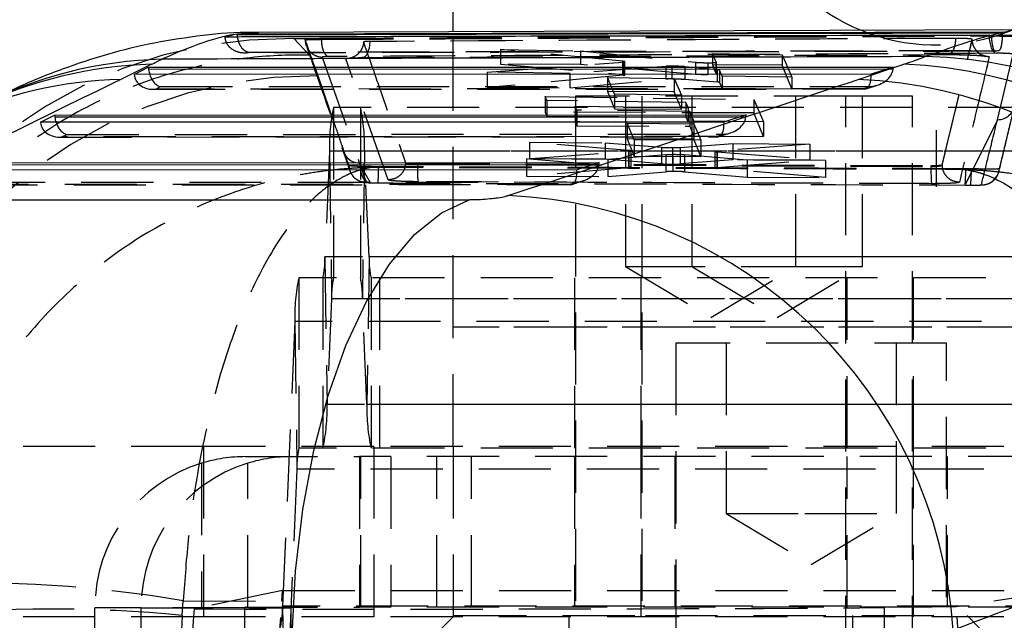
# Model space of a CAD drawing. Extents: x 53 to 379, y 16 to 291.
# Tile 7 of 17: x 160 to 177, y 62 to 72. Entities that reach past the tile are written whole.
import ezdxf

# ---------------------------------------------------------------- set-up
doc = ezdxf.new("R2010")
doc.units = 0
doc.linetypes.add('HIDDEN', pattern=[1.905, 1.27, -0.635])
doc.layers.get('0').update_dxf_attribs({"linetype": 'CONTINUOUS'})
doc.layers.add('FORMATO', color=179, linetype='CONTINUOUS')

# ---------------------------------------------------------------- blocks, each defined once
blk = doc.blocks.new('SW_CENTERMARKSYMBOL_2')
at = {"layer": 'FORMATO', "color": 0}
blk.add_line((0, 28.5), (0, 27.5), dxfattribs=at)

msp = doc.modelspace()

# ---------------------------------------------------------------- linework, layer by layer
at = {"color": 7, "linetype": 'CONTINUOUS'}
for p, q in [((167.683764, 71.937164), (167.683764, 77.704008)), ((177.657359, 71.972305), (164.256001, 71.925086)), ((177.346508, 71.926715), (163.878809, 71.891535)), ((163.879159, 71.879449), (163.878809, 71.891535)), ((177.151055, 71.879053), (177.15493, 71.879059)), ((177.15493, 71.879059), (177.352887, 71.926727)), ((177.352887, 71.926727), (177.346508, 71.926715)), ((162.370023, 71.363071), (161.828476, 71.09758)), ((162.0666, 71.18362), (162.314715, 71.310211)), ((162.314715, 71.310211), (175.425907, 71.315611)), ((174.812978, 71.09758), (175.614693, 71.365147)), ((175.425907, 71.315611), (175.036503, 71.188963)), ((175.036503, 71.188963), (162.0666, 71.18362)), ((160.417214, 70.342088), (160.665329, 70.468678)), ((160.665329, 70.468678), (172.837276, 70.473692)), ((172.837276, 70.473692), (172.447871, 70.347043)), ((172.447871, 70.347043), (160.417214, 70.342088)), ((169.85924, 69.505124), (158.767829, 69.500555)), ((159.015944, 69.627146), (170.248645, 69.631773)), ((170.248645, 69.631773), (169.85924, 69.505124)), ((157.921455, 68.979552), (167.964121, 68.979552))]:
    msp.add_line(p, q, dxfattribs=at)
at = {"color": 7, "linetype": 'HIDDEN'}
for p, q in [((167.683764, 66.733875), (167.683764, 71.937164)), ((164.876658, 71.81673), (165.230079, 71.818675)), ((165.149799, 71.524326), (164.876658, 71.81673)), ((165.078036, 71.800465), (165.078036, 71.793827)), ((165.078092, 71.793629), (165.078082, 71.793674)), ((165.078103, 71.793721), (165.078092, 71.793629)), ((165.07811, 71.793721), (165.07811, 71.799995)), ((165.21909, 71.39684), (165.07811, 71.799995)), ((165.582017, 70.350554), (165.07811, 71.793721)), ((165.360115, 71.802183), (165.360115, 71.821124)), ((165.360115, 71.802169), (165.360115, 71.802183)), ((176.290095, 69.591839), (176.819085, 71.803896)), ((176.819079, 71.797505), (176.819085, 71.797655)), ((176.819085, 71.797655), (176.819085, 71.803896)), ((177.11565, 71.862203), (177.11565, 71.87964)), ((177.263598, 71.878856), (177.832795, 71.88144)), ((177.352887, 71.912925), (177.295003, 71.912789)), ((177.352887, 71.912925), (177.352887, 71.926727)), ((168.515454, 71.626659), (168.515454, 71.367369)), ((170.662263, 71.416107), (168.515454, 71.626659)), ((168.515454, 71.626659), (169.919913, 71.598074)), ((169.919913, 71.598074), (171.944722, 71.399629)), ((169.919913, 71.598074), (169.919913, 71.361393)), ((177.223453, 71.593184), (177.288263, 71.608936)), ((177.228376, 71.593193), (177.223453, 71.593184)), ((177.294006, 71.608946), (177.228376, 71.593193)), ((177.288263, 71.608936), (177.294006, 71.608946)), ((165.21909, 71.39684), (165.149799, 71.524326)), ((165.375283, 71.489829), (166.028979, 69.627934)), ((166.538467, 69.328725), (165.788716, 71.459809)), ((166.080464, 71.480285), (166.071588, 71.480905)), ((170.662263, 71.416107), (170.662263, 71.183735)), ((172.245534, 71.552075), (173.471339, 71.528475)), ((172.245534, 71.552075), (172.245534, 71.351498)), ((172.311164, 71.399617), (172.245534, 71.552075)), ((173.471339, 71.528475), (173.471339, 71.346283)), ((173.471339, 71.528475), (173.641848, 71.136422)), ((177.262552, 70.388063), (177.536546, 71.541609)), ((165.302142, 71.158633), (165.21909, 71.39684)), ((168.276738, 71.226471), (170.672285, 71.402681)), ((168.515454, 71.367369), (170.662263, 71.183735)), ((169.919913, 71.361393), (168.515454, 71.367369)), ((171.422019, 71.327096), (169.73282, 71.201284)), ((171.944722, 71.185847), (169.919913, 71.361393)), ((170.672285, 71.402681), (170.697853, 71.40589)), ((170.672285, 71.402681), (170.672285, 71.169871)), ((170.702313, 71.176151), (170.702313, 71.408322)), ((171.422019, 71.327096), (171.422017, 71.101832)), ((171.529995, 71.329909), (171.529995, 71.10635)), ((171.757452, 71.321637), (171.757452, 71.100942)), ((172.32912, 71.268362), (171.757452, 71.321637)), ((171.944722, 71.399629), (171.944722, 71.185847)), ((172.162773, 71.391105), (172.162773, 71.180129)), ((173.471339, 71.346283), (172.245534, 71.351498)), ((172.245534, 71.351498), (172.311164, 71.191352)), ((172.311164, 71.399617), (172.311164, 71.191352)), ((172.311218, 71.19108), (172.311218, 71.399367)), ((172.32912, 71.268362), (172.32912, 71.052887)), ((172.370939, 71.26085), (172.370939, 71.045532)), ((172.415981, 71.156344), (172.370939, 71.26085)), ((173.641848, 70.930462), (173.471339, 71.346283)), ((175.423453, 71.276409), (175.305222, 71.27636)), ((168.276739, 71.226471), (168.276739, 70.953294)), ((169.73282, 71.201284), (168.276739, 71.226471)), ((170.672285, 71.169871), (168.276739, 70.953294)), ((169.73282, 71.201284), (169.73282, 70.947097)), ((169.73282, 70.947097), (171.422017, 71.101832)), ((170.398713, 71.130311), (171.573439, 71.111149)), ((170.398713, 71.130311), (170.398713, 70.882201)), ((170.523076, 70.837249), (170.398713, 71.130311)), ((171.573439, 71.111149), (171.573439, 70.877203)), ((171.573439, 71.111149), (171.697847, 70.820769)), ((171.757452, 71.100942), (172.32912, 71.052887)), ((172.415981, 71.156344), (172.415981, 70.935679)), ((173.641848, 71.136422), (172.415981, 71.156344)), ((173.641848, 71.136422), (173.641848, 70.930462)), ((162.395218, 70.923742), (174.929652, 70.928905)), ((162.444576, 70.926624), (162.528639, 70.969514)), ((174.910011, 70.931759), (162.444576, 70.926624)), ((162.528639, 70.969514), (175.041944, 70.974668)), ((168.276739, 70.953294), (169.73282, 70.947097)), ((172.370939, 71.045532), (172.415981, 70.935679)), ((172.415981, 70.935679), (173.641848, 70.930462)), ((175.041944, 70.974668), (174.910011, 70.931759)), ((174.949423, 70.932044), (175.152396, 70.998058)), ((169.299617, 70.794398), (172.973661, 70.744544)), ((169.299617, 70.794398), (169.299617, 70.521876)), ((169.328866, 70.725348), (169.299617, 70.794398)), ((169.328866, 70.725348), (169.328866, 70.451067)), ((171.777037, 70.693137), (169.328866, 70.725348)), ((174.59567, 70.804008), (169.83317, 70.804008)), ((169.83317, 70.804008), (169.83317, 49.304008)), ((171.573439, 70.877203), (170.398713, 70.882201)), ((170.398713, 70.882201), (170.523076, 70.578813)), ((170.523076, 70.837249), (170.523076, 70.578813)), ((171.697847, 70.820769), (170.523076, 70.837249)), ((170.71442, 70.804008), (170.71442, 67.804008)), ((171.002514, 70.804008), (171.002514, 49.304008)), ((171.697847, 70.573814), (171.573439, 70.877203)), ((171.697847, 70.820769), (171.697847, 70.573814)), ((171.883764, 70.804008), (171.883764, 67.804008)), ((172.973661, 70.744544), (172.973661, 70.506202)), ((172.973661, 70.744544), (173.145337, 70.351022)), ((173.71442, 67.804008), (173.71442, 70.804008)), ((175.765014, 70.804008), (174.59567, 70.804008)), ((174.59567, 49.304008), (174.59567, 70.804008)), ((174.883764, 67.804008), (174.883764, 70.804008)), ((175.765014, 49.304008), (175.765014, 70.804008)), ((179.570772, 70.604008), (165.575108, 70.604008)), ((165.575108, 70.604008), (165.575108, 67.604008)), ((166.04929, 70.604008), (166.04929, 67.604008)), ((169.828635, 70.624997), (171.817095, 70.600405)), ((169.828635, 70.624997), (169.828635, 70.352127)), ((169.857884, 70.556221), (169.828635, 70.624997)), ((169.857884, 70.556221), (169.857884, 70.281317)), ((171.846344, 70.532709), (169.857884, 70.556221)), ((170.523076, 70.578813), (171.697847, 70.573814)), ((171.777037, 70.693137), (171.777037, 70.440622)), ((171.817095, 70.600405), (171.777037, 70.693137)), ((171.817095, 70.600405), (171.817095, 70.343644)), ((177.287548, 69.474215), (177.56254, 70.61958)), ((172.973661, 70.506202), (169.299617, 70.521876)), ((169.299617, 70.521876), (169.328866, 70.451067)), ((169.328866, 70.451067), (171.777037, 70.440622)), ((171.777037, 70.440622), (171.817095, 70.343644)), ((171.846344, 70.532709), (171.846344, 70.272834)), ((171.919465, 70.363522), (171.846344, 70.532709)), ((172.834821, 70.434489), (172.71659, 70.434441)), ((173.145337, 70.090579), (172.973661, 70.506202)), ((177.262552, 70.388063), (176.69235, 69.236652)), ((171.817095, 70.343644), (169.828635, 70.352127)), ((169.828635, 70.352127), (169.857884, 70.281317)), ((169.857884, 70.281317), (171.846344, 70.272834)), ((170.742158, 70.32752), (171.916885, 70.315773)), ((170.742158, 70.32752), (170.742158, 70.050689)), ((170.866508, 70.034973), (170.742158, 70.32752)), ((171.846344, 70.272834), (171.919465, 70.095809)), ((171.916885, 70.315773), (171.916885, 70.045691)), ((171.916885, 70.315773), (172.041281, 70.025976)), ((171.919465, 70.363522), (171.919465, 70.095809)), ((173.145337, 70.351022), (171.919465, 70.363522)), ((173.145337, 70.351022), (173.145337, 70.090579)), ((160.745833, 70.08221), (172.341021, 70.086986)), ((160.795191, 70.085092), (160.879254, 70.127982)), ((172.321379, 70.08984), (160.795191, 70.085092)), ((160.879254, 70.127982), (172.453313, 70.132749)), ((171.916885, 70.045691), (170.742158, 70.050689)), ((170.742158, 70.050689), (170.866508, 69.747305)), ((170.866508, 70.034973), (170.866508, 69.747305)), ((172.041281, 70.025976), (170.866508, 70.034973)), ((172.041281, 69.742306), (171.916885, 70.045691)), ((171.919465, 70.095809), (173.145337, 70.090579)), ((172.041281, 70.025976), (172.041281, 69.742306)), ((172.453313, 70.132749), (172.321379, 70.08984)), ((172.360791, 70.090125), (172.563764, 70.156139)), ((169.027047, 69.992698), (169.027047, 69.697094)), ((170.770175, 69.846953), (169.027047, 69.992698)), ((169.027047, 69.992698), (170.354976, 69.982845)), ((170.354976, 69.982845), (171.348492, 69.901364)), ((170.354976, 69.982845), (170.354976, 69.691445)), ((171.348492, 69.901364), (171.348492, 69.609807)), ((171.539417, 69.895567), (171.539417, 69.60426)), ((171.674279, 69.899257), (172.603676, 69.96664)), ((171.674279, 69.899257), (171.674279, 69.608466)), ((173.957541, 69.957162), (172.321111, 69.835949)), ((172.603676, 69.96664), (173.957541, 69.957162)), ((172.603676, 69.96664), (172.603676, 69.681877)), ((173.957541, 69.957162), (173.957541, 69.676117)), ((165.503554, 69.833654), (165.42332, 67.972438)), ((179.499217, 69.833654), (165.503554, 69.833654)), ((165.503554, 69.833654), (165.540887, 67.235578)), ((166.120845, 69.833654), (166.083512, 67.235578)), ((180.116508, 69.833654), (166.120845, 69.833654)), ((166.201078, 67.972438), (166.120845, 69.833654)), ((168.97229, 69.696762), (170.775354, 69.832921)), ((168.97229, 69.696762), (168.97229, 69.394476)), ((170.402812, 69.689619), (168.97229, 69.696762)), ((169.027047, 69.697094), (170.770175, 69.551831)), ((170.354976, 69.691445), (169.027047, 69.697094)), ((171.348492, 69.609807), (170.354976, 69.691445)), ((171.425253, 69.768203), (170.402812, 69.689619)), ((170.402812, 69.689619), (170.402812, 69.388389)), ((170.770175, 69.846953), (170.770175, 69.551831)), ((170.775354, 69.832921), (170.804808, 69.836269)), ((170.775354, 69.832921), (170.775354, 69.537288)), ((170.812561, 69.54412), (170.812561, 69.839455)), ((170.866508, 69.747305), (172.041281, 69.742306)), ((171.425253, 69.768203), (171.425253, 69.471156)), ((171.550044, 69.772105), (171.550044, 69.475416)), ((172.603676, 69.681877), (171.674279, 69.608466)), ((171.75398, 69.766425), (171.75398, 69.469794)), ((172.856066, 69.677753), (171.75398, 69.766425)), ((172.285004, 69.829567), (172.285004, 69.53691)), ((172.321111, 69.835949), (172.321111, 69.54366)), ((172.321111, 69.54366), (173.957541, 69.676117)), ((172.328246, 69.822092), (172.328246, 69.529119)), ((172.328246, 69.822092), (174.235126, 69.671288)), ((173.957541, 69.676117), (172.603676, 69.681877)), ((172.856066, 69.677753), (172.856066, 69.377949)), ((174.235126, 69.671288), (172.856066, 69.677753)), ((165.845001, 69.583346), (165.861744, 69.491529)), ((166.228695, 69.277429), (166.028979, 69.627934)), ((166.028979, 69.627934), (166.150311, 69.287101)), ((166.248591, 69.547234), (166.240866, 69.5607)), ((166.366943, 69.559256), (166.240866, 69.5607)), ((167.054025, 69.617454), (176.092636, 69.581748)), ((167.054025, 69.599729), (167.054025, 69.617454)), ((167.054025, 69.599729), (176.092636, 69.565255)), ((170.775354, 69.537288), (168.97229, 69.394476)), ((170.24619, 69.59257), (170.127959, 69.592522)), ((174.235126, 69.372081), (172.328246, 69.529119)), ((174.235126, 69.671288), (174.235126, 69.372081)), ((176.092636, 69.56525), (176.092636, 69.581748)), ((176.290093, 69.590412), (176.290095, 69.590467)), ((176.290095, 69.590467), (176.290095, 69.591839)), ((176.683393, 69.523416), (176.677623, 69.511994)), ((176.702462, 69.523333), (176.683393, 69.523416)), ((176.802659, 69.522161), (176.702462, 69.523333)), ((168.97229, 69.394476), (170.402812, 69.388389)), ((170.402812, 69.388389), (171.425253, 69.471156)), ((171.75398, 69.469794), (172.856066, 69.377949)), ((172.856066, 69.377949), (174.235126, 69.372081)), ((159.096447, 69.240678), (169.752389, 69.245067)), ((169.732748, 69.24792), (159.145805, 69.243559)), ((159.229869, 69.286449), (169.864682, 69.29083)), ((166.35662, 69.274219), (166.357145, 69.273665)), ((166.357149, 69.275548), (176.692831, 69.237106)), ((169.864682, 69.29083), (169.732748, 69.24792)), ((169.77216, 69.248205), (169.975133, 69.31422)), ((176.69235, 69.236652), (176.788611, 69.235771)), ((176.692727, 69.2333), (176.789026, 69.231401)), ((179.418984, 67.972438), (165.42332, 67.972438)), ((165.42332, 67.972438), (165.460653, 65.374362)), ((166.201078, 67.972438), (166.163746, 65.374362)), ((180.196742, 67.972438), (166.201078, 67.972438)), ((170.71442, 67.804008), (170.845831, 67.804008)), ((170.71442, 67.804008), (172.21442, 66.902717)), ((170.845831, 67.804008), (173.71442, 67.804008)), ((171.883764, 67.804008), (173.383764, 66.902717)), ((172.21442, 66.902717), (173.71442, 67.804008)), ((173.383764, 66.902717), (174.883764, 67.804008)), ((173.71442, 67.804008), (174.883764, 67.804008)), ((178.960357, 67.604008), (164.964693, 67.604008)), ((164.964693, 67.604008), (164.964693, 64.604008)), ((165.389099, 67.604008), (165.389099, 64.604008)), ((166.2353, 67.604008), (166.2353, 64.604008)), ((166.385932, 67.604008), (166.385932, 64.604008)), ((169.81442, 67.604008), (169.81442, 64.604008)), ((170.983764, 67.604008), (170.983764, 64.604008)), ((174.61442, 64.604008), (174.61442, 67.604008)), ((175.783764, 64.604008), (175.783764, 67.604008)), ((165.540887, 67.235578), (165.460653, 65.374362)), ((179.53655, 67.235578), (165.540887, 67.235578)), ((180.079175, 67.235578), (166.083512, 67.235578)), ((166.163746, 65.374362), (166.083512, 67.235578)), ((164.893139, 66.833654), (164.677115, 61.822438)), ((178.888802, 66.833654), (164.893139, 66.833654)), ((164.893139, 66.833654), (164.930472, 64.235578)), ((167.683764, 64.633875), (167.683764, 66.733875)), ((204.683764, 66.733875), (167.683764, 66.733875)), ((185.259339, 66.733875), (167.683764, 66.733875)), ((176.365014, 66.454008), (171.602514, 66.454008)), ((171.602514, 66.454008), (171.602514, 52.454008)), ((172.483764, 66.454008), (172.483764, 63.454008)), ((175.483764, 63.454008), (175.483764, 66.454008)), ((176.365014, 52.454008), (176.365014, 66.454008)), ((179.456316, 65.374362), (165.460653, 65.374362)), ((180.159409, 65.374362), (166.163746, 65.374362)), ((163.283764, 64.633875), (159.683764, 64.633875)), ((163.283764, 64.633875), (163.283764, 61.633875)), ((166.283764, 64.633875), (163.283764, 64.633875)), ((178.960357, 64.604008), (164.964693, 64.604008)), ((166.283764, 64.633875), (166.283764, 61.633875)), ((179.279979, 64.633875), (166.283764, 64.633875)), ((167.683764, 64.633875), (167.683764, 61.633875)), ((170.983764, 64.633875), (170.983764, 61.633875)), ((175.783764, 61.633875), (175.783764, 64.633875)), ((163.253249, 64.338605), (163.253249, 61.804008)), ((164.025688, 64.454008), (166.034452, 64.454008)), ((164.065462, 61.804008), (164.065462, 64.338605)), ((178.014628, 64.454008), (166.034452, 64.454008)), ((166.034452, 64.454008), (166.034452, 61.804008)), ((166.054275, 61.804008), (166.054275, 64.454008)), ((166.582214, 64.454008), (166.582214, 61.804008)), ((167.394427, 61.804008), (167.394427, 64.454008)), ((168.003587, 61.804008), (168.003587, 64.454008)), ((169.81442, 64.454008), (169.81442, 61.804008)), ((171.583764, 64.454008), (171.583764, 61.804008)), ((174.61442, 61.804008), (174.61442, 64.454008)), ((176.383764, 61.804008), (176.383764, 64.454008)), ((164.930472, 64.235578), (164.714448, 59.224362)), ((178.926135, 64.235578), (164.930472, 64.235578)), ((172.483764, 63.454008), (173.86932, 63.454008)), ((172.483764, 63.454008), (173.983764, 62.552717)), ((173.86932, 63.454008), (175.483764, 63.454008)), ((173.983764, 62.552717), (175.483764, 63.454008)), ((164.677868, 62.097373), (163.120839, 61.771406)), ((164.665017, 61.90977), (164.677868, 62.097373)), ((164.677868, 62.097373), (178.45432, 62.097367)), ((178.45432, 62.097367), (176.536729, 61.808196)), ((162.910413, 61.65782), (162.930641, 61.917959)), ((162.930641, 61.917959), (164.665017, 61.90977)), ((164.015721, 61.794008), (161.374477, 61.794008)), ((162.18669, 61.794008), (161.374477, 61.794008)), ((161.374477, 55.114008), (161.374477, 61.794008)), ((162.18669, 61.794008), (164.827935, 61.794008)), ((162.18669, 55.114008), (162.18669, 61.794008)), ((164.827935, 61.794008), (164.015721, 61.794008)), ((164.015721, 55.114008), (164.015721, 61.794008)), ((164.025688, 61.804008), (166.034452, 61.804008)), ((178.672778, 61.822438), (164.677115, 61.822438)), ((164.677115, 61.822438), (164.714448, 59.224362)), ((164.827935, 55.114008), (164.827935, 61.794008)), ((178.014628, 61.804008), (166.034452, 61.804008)), ((176.536729, 61.808196), (175.270203, 61.796279)), ((175.270203, 61.796279), (175.270203, 55.111738)), ((176.786199, 58.464651), (176.536729, 61.808196)), ((163.283764, 61.633875), (159.683764, 61.633875)), ((166.283764, 61.633875), (163.283764, 61.633875)), ((179.279979, 61.633875), (166.283764, 61.633875)), ((167.70192, 61.654008), (167.45192, 61.404008)), ((167.70192, 61.654008), (171.06442, 61.654008)), ((169.71442, 61.654008), (169.71442, 55.254008)), ((171.06442, 61.654008), (176.72692, 61.654008)), ((174.71442, 55.254008), (174.71442, 61.654008)), ((176.97692, 61.404008), (176.72692, 61.654008))]:
    msp.add_line(p, q, dxfattribs=at)
at = {"color": 8, "linetype": 'CONTINUOUS'}
for p, q in [((175.305222, 71.27636), (162.318247, 71.27101)), ((172.71659, 70.434441), (160.668862, 70.429478)), ((170.127959, 69.592522), (159.019477, 69.587946))]:
    msp.add_line(p, q, dxfattribs=at)
at = {"color": 7, "linetype": 'HIDDEN', "flags": 128}
for points in [[(166.213332, 71.764749), (166.209298, 71.705931), (166.200261, 71.650136), (166.186567, 71.599502), (166.168743, 71.55597), (166.14747, 71.521209), (166.123565, 71.496552), (166.097943, 71.482943), (166.080464, 71.480285)], [(177.11565, 71.862203), (177.118066, 71.804999), (177.125194, 71.749832), (177.13678, 71.698666), (177.152412, 71.653324), (177.171533, 71.615419), (177.193463, 71.586303), (177.21742, 71.567011), (177.242551, 71.558229)], [(165.878, 71.4711), (165.848154, 71.464311), (165.788716, 71.459809)], [(165.582017, 70.350554), (165.505339, 70.572799), (165.302142, 71.158633)], [(166.228695, 69.277429), (166.193129, 69.280566), (166.15898, 69.295127), (166.127544, 69.320559), (166.100016, 69.355897), (166.077441, 69.399798), (166.060675, 69.450595), (166.050357, 69.506358), (166.046878, 69.564971)], [(176.816352, 69.235104), (176.866261, 69.234604), (176.953483, 69.235628), (177.050634, 69.245564), (177.109029, 69.263958), (177.185597, 69.310565), (177.258215, 69.398468), (177.2752, 69.434822), (177.280358, 69.449111), (177.28256, 69.455992), (177.283586, 69.459407), (177.284082, 69.461109), (177.284325, 69.46196), (177.284446, 69.462385), (177.284506, 69.462597), (177.284536, 69.462703), (177.284551, 69.462756), (177.284555, 69.46277), (177.284557, 69.462776), (177.284558, 69.462782), (177.284593, 69.462904)]]:
    msp.add_lwpolyline(points, dxfattribs=at)
at = {"color": 7, "linetype": 'CONTINUOUS', "flags": 128}
msp.add_lwpolyline([(164.849271, 61.317915), (164.907391, 62.435139), (165.033664, 63.523597), (165.225668, 64.562401), (165.479719, 65.531618), (165.790941, 66.412648), (166.153362, 67.188587), (166.560028, 67.844542), (167.003134, 68.367928), (167.474178, 68.7487), (167.964121, 68.979552)], dxfattribs=at)
at = {"color": 7, "linetype": 'CONTINUOUS'}
for centre, radius, start, end in [((176.183764, 75.204008), 3.5, 90, 250.4418989), ((176.183764, 75.204008), 3.5, 291.584402, 90), ((175.802004, 63.264707), 8.236288, 6.2617168, 88.6855334), ((175.26678, 63.161426), 8.211095, 6.0676448, 87.5715888), ((174.465065, 62.893859), 8.211095, 6.0676448, 87.5715888), ((168.298399, 60.855818), 8.203263, 3.8115437, 87.5646174)]:
    msp.add_arc(centre, radius, start, end, dxfattribs=at)
at = {"color": 7, "linetype": 'HIDDEN'}
for centre, radius, start, end in [((176.183764, 75.204008), 3.5, 250.4418989, 291.584402), ((164.753319, 63.667433), 8.150231, 89.1328958, 174.6917015), ((165.213225, 63.026716), 8.132403, 89.3735309, 174.814033), ((168.70762, 69.924545), 3.205355, 167.7617274, 181.6248846), ((162.916779, 69.924545), 3.205355, 358.3751154, 12.2382726), ((177.26718, 70.692054), 0.304027, 269.127714, 357.9790099), ((-85.053737, -15.992618), 265.091352, 18.91207421, 19.00865683), ((166.030925, 69.931667), 0.30374, 180.7034468, 269.6328148), ((-79.189759, -13.98502), 258.893232, 18.83178779, 18.91238209), ((164.015333, 69.496978), 2.352435, 354.5528073, 1.5170062), ((171.045473, 69.511732), 3.992417, 178.7370441, 183.1005775), ((179.118419, 69.484137), 3.02687, 178.464416, 184.223265), ((174.557883, 69.455463), 2.145652, 354.14687, 1.8126466), ((174.784562, 69.477614), 2.018588, 353.1189876, 1.2645284), ((163.890941, 67.928969), 1.532996, 347.7617274, 1.6248846), ((167.733458, 67.928969), 1.532996, 178.3751154, 192.2382726), ((168.097205, 66.924545), 3.205355, 167.7617274, 181.6248846), ((167.073266, 67.279047), 1.532996, 167.7617274, 181.6248846), ((164.551133, 67.279047), 1.532996, 358.3751154, 12.2382726), ((162.256587, 65.283472), 3.205355, 347.7617274, 1.6248846), ((169.367812, 65.283472), 3.205355, 178.3751154, 192.2382726), ((166.462851, 64.279047), 1.532996, 167.7617274, 181.6248846), ((164.033364, 61.796734), 2.658889, 107.0615542, 180.0587439), ((164.845577, 61.796734), 2.658889, 107.0615542, 180.0587439), ((164.025733, 61.810878), 2.64313, 90.0009618, 106.9933688), ((164.837946, 61.810878), 2.64313, 90.0009618, 106.9933688), ((159.253571, 40.189237), 22.037655, 80.3950501, 92.5125584), ((160.57511, 37.55578), 24.214912, 84.4657521, 95.5342479), ((164.025705, 61.794025), 0.009984, 90.0949635, 180.0946497), ((163.144736, 61.778969), 1.532996, 347.7617274, 1.6248846), ((164.837918, 61.794025), 0.009984, 90.0949635, 180.0946497)]:
    msp.add_arc(centre, radius, start, end, dxfattribs=at)
at = {"color": 8, "linetype": 'CONTINUOUS'}
for centre, radius, start, end in [((162.740466, 63.993349), 7.461558, 91.4705365, 116.9185904), ((162.549316, 63.952215), 7.413025, 91.3859078, 116.0782752), ((162.007977, 63.68519), 7.414563, 91.3872233, 115.279627)]:
    msp.add_arc(centre, radius, start, end, dxfattribs=at)
at = {"color": 7, "linetype": 'CONTINUOUS'}
for centre, major_axis, ratio, start_param, end_param in [((105.977481, 69.90935), (58.695488, 3.667915), 0.123338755, 5.994324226, 6.005530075), ((159.864295, 71.282928), (17.302623, 1.081251), 0.123338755, 5.848599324, 5.904593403), ((162.592549, 71.313221), (-0.038469, 0.305431), 0.901467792, 1.467536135, 1.595496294), ((162.51008, 71.271145), (-0.072481, 0.301271), 0.608382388, 1.425903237, 1.716645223), ((200.778787, 66.4975), (113.813199, 49.318606), 0.165174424, 1.847703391, 1.886843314), ((113.572423, 66.4975), (168.978404, 51.015484), 0.08008862, 5.020105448, 5.05896021), ((160.943164, 70.471689), (-0.038469, 0.305431), 0.901467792, 1.467536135, 1.595496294), ((160.860695, 70.429613), (-0.072481, 0.301271), 0.608382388, 1.425903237, 1.716645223), ((114.067331, 58.454008), (171.126095, 58.356823), 0.101768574, 5.050813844, 5.089668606)]:
    msp.add_ellipse(centre, major_axis=major_axis, ratio=ratio, start_param=start_param, end_param=end_param, dxfattribs=at)
at = {"color": 7, "linetype": 'HIDDEN'}
for centre, major_axis, ratio, start_param, end_param in [((175.023385, 71.276299), (0.398944, 0.063329), 0.746614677, 4.640633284, 6.074047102), ((175.152817, 71.318395), (-0.00348, 0.30738), 0.888390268, 4.565315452, 4.693275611), ((162.426017, 71.228255), (0.353147, 0.084961), 0.828040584, 3.005939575, 4.567313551), ((162.51008, 71.271145), (-0.072481, 0.301271), 0.608382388, 1.716645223, 2.859317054), ((170.495559, 71.177342), (0.206754, -0.001196), 0.060127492, 5.737835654, 6.916470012), ((171.5964, 71.094253), (0.205824, -0.001191), 0.060127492, 1.899648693, 2.581912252), ((174.891452, 71.23339), (-0.04821, 0.303697), 0.454010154, 2.932636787, 4.494010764), ((172.168557, 71.046398), (0.202444, -0.001171), 0.060127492, 0.025006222, 0.655218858), ((172.434754, 70.43438), (0.398944, 0.063329), 0.746614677, 4.640633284, 6.074047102), ((172.564185, 70.476476), (-0.00348, 0.30738), 0.888390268, 4.565315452, 4.693275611), ((160.776631, 70.386723), (0.353147, 0.084961), 0.828040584, 3.005939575, 4.567313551), ((160.860695, 70.429613), (-0.072481, 0.301271), 0.608382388, 1.716645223, 2.859317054), ((172.30282, 70.39147), (-0.04821, 0.303697), 0.454010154, 2.932636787, 4.494010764), ((169.714189, 69.549551), (-0.04821, 0.303697), 0.454010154, 2.932636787, 4.494010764), ((169.846122, 69.592461), (0.398944, 0.063329), 0.746614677, 4.640633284, 6.074047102), ((169.975554, 69.634557), (-0.00348, 0.30738), 0.888390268, 4.565315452, 4.693275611), ((170.609429, 69.54529), (0.203132, -0.001175), 0.060127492, 5.668636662, 6.941339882), ((171.509006, 69.616755), (0.207144, -0.001198), 0.060127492, 3.826234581, 4.860081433), ((171.507324, 69.616674), (0.205902, -0.001191), 0.060127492, 4.869244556, 5.658343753), ((172.488497, 69.535737), (0.203493, -0.001177), 0.060127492, 2.537047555, 3.805994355), ((171.593587, 69.463076), (0.20571, -0.00119), 0.060127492, 1.784430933, 2.529613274), ((171.591603, 69.462935), (0.207779, -0.001202), 0.060127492, 0.674098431, 1.772521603), ((163.174736, 58.454008), (4.259169, 60.899938), 0.020437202, 4.713828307, 4.770593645), ((166.079954, 101.226973), (10.148592, 145.15779), 0.001429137, 1.846171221, 1.869914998), ((166.079954, 61.814081), (10.150712, 0.001102), 0.004361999, 4.416575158, 5.844661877), ((216.660817, 58.454008), (0, 60.9), 0.883824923, 1.51816428, 1.623428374)]:
    msp.add_ellipse(centre, major_axis=major_axis, ratio=ratio, start_param=start_param, end_param=end_param, dxfattribs=at)
at = {"color": 7, "linetype": 'CONTINUOUS'}
for points, knots in [([(164.252943, 71.921403), (164.220859, 71.922627), (163.880403, 71.935612), (163.263117, 71.875), (162.397448, 71.746836), (161.574858, 71.541563), (160.772032, 71.276154), (160.027626, 70.974429), (159.570241, 70.743347), (159.35502, 70.634612)], [0, 0, 0, 0, 0.015413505, 0.163557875, 0.316410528, 0.477852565, 0.645375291, 0.833133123, 1, 1, 1, 1]), ([(163.878809, 71.891535), (163.833764, 71.883795), (163.762921, 71.871623), (163.692123, 71.855287), (163.666341, 71.849337)], [0, 0, 0, 0, 0.6358327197, 1, 1, 1, 1]), ([(163.666341, 71.849337), (163.820506, 71.849715), (164.70285, 71.851875), (168.497904, 71.860936), (172.838644, 71.870427), (176.451206, 71.877653), (177.151055, 71.879053)], [0, 0, 0, 0, 0.034297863, 0.196298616, 0.844301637, 1, 1, 1, 1]), ([(175.990942, 71.498827), (176.218374, 71.580635), (176.674913, 71.744853), (176.991953, 71.83421), (177.151055, 71.879053)], [0, 0, 0, 0, 0.49816545, 1, 1, 1, 1]), ([(175.990942, 71.498827), (172.819469, 71.488477), (168.341408, 71.473863), (163.857326, 71.457286), (162.548981, 71.452449)], [0, 0, 0, 0, 0.708224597, 1, 1, 1, 1]), ([(167.964121, 68.979552), (167.988282, 68.979725), (168.063921, 68.980266), (168.204677, 68.986736), (168.353707, 68.999628), (168.488573, 69.016671), (168.586503, 69.033992), (168.630521, 69.046861), (168.646978, 69.051671)], [0, 0, 0, 0, 0.097615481, 0.3055966, 0.513517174, 0.652639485, 0.870134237, 1, 1, 1, 1])]:
    msp.add_open_spline(points, degree=3, knots=knots, dxfattribs=at)
at = {"color": 8, "linetype": 'CONTINUOUS'}
for points, knots in [([(177.346508, 71.926715), (177.454613, 71.948486), (177.586715, 71.97509), (177.646503, 71.970493), (177.657364, 71.969658)], [0, 0, 0, 0, 0.818337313, 1, 1, 1, 1]), ([(164.256096, 71.911518), (164.141695, 71.911048), (163.852295, 71.909859), (163.287344, 71.767582), (162.795422, 71.55763), (162.548981, 71.452449)], [0, 0, 0, 0, 0.245978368, 0.62225486, 1, 1, 1, 1]), ([(177.295003, 71.912789), (175.067348, 71.907693), (170.595398, 71.897462), (166.123452, 71.885469), (163.879159, 71.879449)], [0, 0, 0, 0, 0.498139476, 1, 1, 1, 1])]:
    msp.add_open_spline(points, degree=3, knots=knots, dxfattribs=at)
at = {"color": 7, "linetype": 'HIDDEN'}
for points, knots in [([(164.024733, 71.562202), (164.02366, 71.562157), (163.978716, 71.560276), (163.892171, 71.571059), (163.788022, 71.622323), (163.718039, 71.69239), (163.676181, 71.766965), (163.66956, 71.822389), (163.666341, 71.849337)], [0, 0, 0, 0, 0.006562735, 0.274717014, 0.524349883, 0.693231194, 0.850841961, 1, 1, 1, 1]), ([(163.879159, 71.879449), (163.881775, 71.853493), (163.886987, 71.801782), (163.912967, 71.724108), (163.960425, 71.642827), (164.02501, 71.590943), (164.073697, 71.577504), (164.094513, 71.576218), (164.095023, 71.576187)], [0, 0, 0, 0, 0.126395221, 0.251802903, 0.451679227, 0.764578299, 0.994228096, 1, 1, 1, 1]), ([(165.078082, 71.793674), (165.078082, 71.793674), (165.077369, 71.794965), (165.088685, 71.79676), (165.137963, 71.799324), (165.217006, 71.801396), (165.313025, 71.801924), (165.360115, 71.802183)], [0, 0, 0, 0, 0.000106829, 0.279507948, 0.408914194, 0.710118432, 1, 1, 1, 1]), ([(165.078092, 71.793629), (165.07839, 71.758205), (165.078688, 71.722751), (165.095199, 71.692978), (165.095212, 71.692954)], [0, 0, 0, 0, 0.9991980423, 1, 1, 1, 1]), ([(165.078103, 71.799995), (165.08195, 71.803024), (165.089644, 71.809083), (165.150516, 71.815271), (165.207637, 71.817715), (165.230079, 71.818675)], [0, 0, 0, 0, 0.3776533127, 0.7554932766, 1, 1, 1, 1]), ([(165.230079, 71.818675), (165.231126, 71.818712), (165.269172, 71.820038), (165.315277, 71.820589), (165.360115, 71.821124)], [0, 0, 0, 0, 0.027513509, 1, 1, 1, 1]), ([(165.360115, 71.821124), (167.319378, 71.831529), (171.237906, 71.852339), (175.156402, 71.87054), (177.11565, 71.87964)], [0, 0, 0, 0, 0.499999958, 1, 1, 1, 1]), ([(165.360115, 71.802169), (167.299938, 71.81274), (171.218465, 71.834093), (175.136961, 71.852771), (177.11565, 71.862203)], [0, 0, 0, 0, 0.495038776, 1, 1, 1, 1]), ([(165.360115, 71.802169), (165.36178, 71.767929), (165.36511, 71.699448), (165.388987, 71.60832), (165.423789, 71.539004), (165.454694, 71.5109), (165.476649, 71.500893), (165.483762, 71.499382), (165.48882, 71.498307)], [0, 0, 0, 0, 0.223823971, 0.447647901, 0.67147298, 0.895300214, 0.925553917, 1, 1, 1, 1]), ([(166.213332, 71.764749), (166.194439, 71.764496), (166.155522, 71.763975), (166.116379, 71.761438), (166.100877, 71.758629), (166.10036, 71.756788), (166.100222, 71.756296)], [0, 0, 0, 0, 0.2880248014, 0.5932676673, 0.891159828, 1, 1, 1, 1]), ([(166.100222, 71.756296), (166.103018, 71.748375), (166.123006, 71.691756), (166.211689, 71.440341), (166.458272, 70.739751), (166.685451, 70.087803), (166.844746, 69.630665)], [0, 0, 0, 0, 0.011179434, 0.079912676, 0.354845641, 1, 1, 1, 1]), ([(176.525592, 71.820556), (176.364638, 71.819749), (175.475518, 71.815288), (172.03811, 71.797745), (168.761636, 71.779185), (166.213332, 71.764749)], [0, 0, 0, 0, 0.046824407, 0.258660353, 1, 1, 1, 1]), ([(176.290095, 69.590467), (176.379005, 69.959971), (176.556968, 70.699577), (176.731662, 71.431332), (176.819079, 71.797505)], [0, 0, 0, 0, 0.499595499, 1, 1, 1, 1]), ([(176.525592, 71.820556), (176.523951, 71.792695), (176.52031, 71.730889), (176.499083, 71.645259), (176.465476, 71.575891), (176.430429, 71.543224), (176.403223, 71.534134), (176.390749, 71.534842), (176.38562, 71.535134)], [0, 0, 0, 0, 0.1762929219, 0.391090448, 0.6058892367, 0.8206903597, 0.9262813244, 1, 1, 1, 1]), ([(176.806621, 71.808084), (176.796559, 71.80945), (176.776435, 71.812183), (176.722075, 71.81588), (176.657291, 71.818713), (176.587974, 71.820449), (176.545941, 71.820521), (176.525592, 71.820556)], [0, 0, 0, 0, 0.202566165, 0.405134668, 0.607683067, 0.81007118, 1, 1, 1, 1]), ([(176.819085, 71.797655), (176.818642, 71.799274), (176.817719, 71.802649), (176.810419, 71.806224), (176.806621, 71.808084)], [0, 0, 0, 0, 0.479697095, 1, 1, 1, 1]), ([(176.819082, 71.803896), (176.817232, 71.8052), (176.815275, 71.806579), (176.807067, 71.808007), (176.806621, 71.808084)], [0, 0, 0, 0, 0.945679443, 1, 1, 1, 1]), ([(176.903994, 71.588012), (176.879911, 71.618241), (176.830971, 71.67967), (176.823085, 71.757814), (176.819079, 71.797505)], [0, 0, 0, 0, 0.492092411, 1, 1, 1, 1]), ([(177.115649, 71.862198), (177.169428, 71.862159), (177.277413, 71.86208), (177.453347, 71.860244), (177.613648, 71.857371), (177.736143, 71.853962), (177.783881, 71.85159), (177.804602, 71.850561)], [0, 0, 0, 0, 0.209333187, 0.420332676, 0.629798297, 0.839305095, 1, 1, 1, 1]), ([(177.15493, 71.879059), (177.155834, 71.85178), (177.157841, 71.791225), (177.168924, 71.706902), (177.186215, 71.63806), (177.207066, 71.596361), (177.221502, 71.594216), (177.228376, 71.593195)], [0, 0, 0, 0, 0.17047978, 0.378439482, 0.58871112, 0.804166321, 1, 1, 1, 1]), ([(177.263598, 71.878856), (177.26898, 71.878777), (177.330844, 71.877865), (177.452922, 71.874773), (177.613061, 71.867585), (177.735792, 71.859084), (177.783698, 71.85315), (177.804602, 71.850561)], [0, 0, 0, 0, 0.024670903, 0.283567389, 0.541711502, 0.800020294, 1, 1, 1, 1]), ([(177.294006, 71.608946), (177.301265, 71.614178), (177.315787, 71.624646), (177.334083, 71.684327), (177.34699, 71.768267), (177.352353, 71.849973), (177.352765, 71.898596), (177.352887, 71.912925)], [0, 0, 0, 0, 0.230867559, 0.461863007, 0.68894453, 0.908336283, 1, 1, 1, 1]), ([(177.223453, 71.593184), (177.041399, 71.592798), (176.131131, 71.590866), (172.308002, 71.582566), (168.090484, 71.572698), (164.601166, 71.56369), (164.024733, 71.562202)], [0, 0, 0, 0, 0.0413800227, 0.2069001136, 0.8689804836, 1, 1, 1, 1]), ([(164.095023, 71.576187), (164.277078, 71.576687), (165.187355, 71.579186), (169.010512, 71.589418), (173.226203, 71.599765), (176.713662, 71.607638), (177.288263, 71.608936)], [0, 0, 0, 0, 0.041397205, 0.206986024, 0.869341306, 1, 1, 1, 1]), ([(165.095116, 71.6929), (165.135081, 71.579095), (165.352837, 70.959012), (165.56791, 70.338691), (165.743511, 69.832218)], [0, 0, 0, 0, 0.1835322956, 1, 1, 1, 1]), ([(165.095212, 71.692954), (165.109688, 71.661847), (165.138651, 71.599608), (165.218214, 71.531096), (165.289873, 71.501602), (165.343212, 71.491637), (165.363317, 71.490504), (165.375283, 71.489829)], [0, 0, 0, 0, 0.278371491, 0.556967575, 0.835565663, 0.902127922, 1, 1, 1, 1]), ([(166.098955, 71.753867), (166.099263, 71.751798), (166.105067, 71.712782), (166.079089, 71.643865), (166.032138, 71.566953), (165.977003, 71.517889), (165.9276, 71.49017), (165.892099, 71.477638), (165.874481, 71.473391), (165.867394, 71.472164), (165.869889, 71.472643), (165.889867, 71.474697), (165.943477, 71.477821), (166.013912, 71.479866), (166.070501, 71.480136), (166.085708, 71.480208)], [0, 0, 0, 0, 0.007481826, 0.141101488, 0.245496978, 0.332724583, 0.404698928, 0.457445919, 0.495266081, 0.532914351, 0.583618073, 0.66087515, 0.776929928, 0.940051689, 1, 1, 1, 1]), ([(176.39391, 71.534552), (176.40315, 71.534598), (176.466271, 71.53491), (176.599605, 71.533297), (176.782082, 71.527578), (176.926813, 71.5196), (177.00855, 71.512437), (177.039371, 71.508369), (177.043945, 71.507363), (177.031405, 71.509949), (176.996009, 71.521856), (176.94706, 71.54548), (176.91904, 71.577699), (176.907935, 71.590469)], [0, 0, 0, 0, 0.029022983, 0.198249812, 0.371107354, 0.538843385, 0.667489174, 0.742307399, 0.793123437, 0.828334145, 0.87555139, 0.950674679, 1, 1, 1, 1]), ([(177.116906, 71.493569), (177.078551, 71.499458), (177.00184, 71.511236), (176.926597, 71.553261), (176.904657, 71.586993), (176.903994, 71.588012)], [0, 0, 0, 0, 0.49233486, 0.98466976, 1, 1, 1, 1]), ([(165.149799, 71.524326), (165.101994, 71.52501), (164.687105, 71.530947), (163.81502, 71.472651), (162.560467, 71.194372), (161.28601, 70.679184), (160.118283, 69.954136), (159.085855, 69.047336), (158.222767, 67.977676), (157.551843, 66.780932), (157.07909, 65.488322), (156.952072, 64.584573), (156.888562, 64.132699)], [0, 0, 0, 0, 0.011771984, 0.102167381, 0.214400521, 0.326633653, 0.438862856, 0.551092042, 0.663318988, 0.775545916, 0.887772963, 1, 1, 1, 1]), ([(164.024733, 71.562202), (164.040733, 71.565524), (164.064161, 71.570387), (164.087593, 71.574791), (164.095023, 71.576187)], [0, 0, 0, 0, 0.682913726, 1, 1, 1, 1]), ([(165.489155, 71.498309), (165.470171, 71.498052), (165.431368, 71.497525), (165.399661, 71.495454), (165.379238, 71.492906), (165.376887, 71.491077), (165.375283, 71.489829)], [0, 0, 0, 0, 0.2895596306, 0.5918513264, 0.7216133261, 1, 1, 1, 1]), ([(177.242551, 71.558229), (175.264135, 71.548814), (171.346368, 71.53017), (167.428539, 71.508858), (165.489157, 71.498309)], [0, 0, 0, 0, 0.504985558, 1, 1, 1, 1]), ([(165.788715, 71.459809), (165.789359, 71.461332), (165.791424, 71.466219), (165.83541, 71.473256), (165.933802, 71.479159), (166.027153, 71.480342), (166.071588, 71.480905)], [0, 0, 0, 0, 0.134825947, 0.43235884, 0.729806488, 1, 1, 1, 1]), ([(166.071588, 71.480905), (167.790641, 71.490474), (171.228675, 71.509611), (174.666662, 71.526626), (176.38562, 71.535134)], [0, 0, 0, 0, 0.500010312, 1, 1, 1, 1]), ([(166.080527, 71.480098), (166.982968, 71.485273), (170.420738, 71.504987), (173.858484, 71.521212), (176.393795, 71.533177)], [0, 0, 0, 0, 0.262507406, 1, 1, 1, 1]), ([(170.69954, 71.408322), (170.700246, 71.408819), (170.702799, 71.410613), (170.687246, 71.41339), (170.668464, 71.415433), (170.662263, 71.416107)], [0, 0, 0, 0, 0.203890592, 0.737158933, 1, 1, 1, 1]), ([(176.38562, 71.535134), (176.396154, 71.535165), (176.458526, 71.535346), (176.584304, 71.534006), (176.75151, 71.529165), (176.871892, 71.523346), (176.975461, 71.516625), (177.061895, 71.508746), (177.111853, 71.500063), (177.115617, 71.495226), (177.116906, 71.493569)], [0, 0, 0, 0, 0.033714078, 0.199621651, 0.365595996, 0.515632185, 0.581401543, 0.747443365, 0.913473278, 1, 1, 1, 1]), ([(177.116906, 71.493569), (177.030293, 71.127369), (176.857209, 70.395565), (176.680987, 69.655928), (176.592948, 69.28641)], [0, 0, 0, 0, 0.500406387, 1, 1, 1, 1]), ([(177.536539, 71.541609), (177.534415, 71.542941), (177.530223, 71.54557), (177.494864, 71.549712), (177.44313, 71.5534), (177.378486, 71.556276), (177.307809, 71.558114), (177.264297, 71.558191), (177.242549, 71.558229)], [0, 0, 0, 0, 0.169741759, 0.335081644, 0.50056323, 0.666174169, 0.833150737, 1, 1, 1, 1]), ([(171.529995, 71.329909), (171.508578, 71.329781), (171.465203, 71.329521), (171.436533, 71.327911), (171.422019, 71.327096)], [0, 0, 0, 0, 0.4937506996, 1, 1, 1, 1]), ([(171.757452, 71.321637), (171.740912, 71.322922), (171.707831, 71.325493), (171.64057, 71.328277), (171.578997, 71.329697), (171.543134, 71.329852), (171.529995, 71.329909)], [0, 0, 0, 0, 0.279765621, 0.559559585, 0.838642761, 1, 1, 1, 1]), ([(171.944722, 71.399629), (171.960214, 71.398352), (171.991199, 71.395799), (172.05567, 71.392954), (172.115135, 71.391439), (172.150102, 71.391194), (172.162773, 71.391105)], [0, 0, 0, 0, 0.280540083, 0.561108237, 0.840964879, 1, 1, 1, 1]), ([(172.162773, 71.391105), (172.184167, 71.391159), (172.226954, 71.391267), (172.275694, 71.39316), (172.306787, 71.395994), (172.309743, 71.398441), (172.311164, 71.399617)], [0, 0, 0, 0, 0.254575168, 0.509138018, 0.764069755, 1, 1, 1, 1]), ([(172.370939, 71.26085), (172.368364, 71.262203), (172.363559, 71.264726), (172.340036, 71.267209), (172.32912, 71.268362)], [0, 0, 0, 0, 0.535951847, 1, 1, 1, 1]), ([(171.529995, 71.10635), (171.553, 71.106521), (171.599008, 71.106864), (171.669196, 71.105557), (171.723086, 71.103426), (171.748114, 71.101617), (171.757452, 71.100942)], [0, 0, 0, 0, 0.278020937, 0.556032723, 0.834346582, 1, 1, 1, 1]), ([(172.162773, 71.180129), (172.140237, 71.180016), (172.095167, 71.179789), (172.027542, 71.181213), (171.976506, 71.18339), (171.953298, 71.185184), (171.944722, 71.185847)], [0, 0, 0, 0, 0.278703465, 0.557395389, 0.836445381, 1, 1, 1, 1]), ([(177.571018, 70.681333), (177.568492, 70.670767), (177.555285, 70.615516), (177.499289, 70.381209), (177.410127, 70.00788), (177.331114, 69.676305), (177.295344, 69.526196)], [0, 0, 0, 0, 0.02767035, 0.144694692, 0.612792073, 1, 1, 1, 1]), ([(176.979399, 69.241587), (177.016439, 69.391657), (177.111391, 69.776361), (177.205285, 70.156322), (177.262552, 70.388063)], [0, 0, 0, 0, 0.390092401, 1, 1, 1, 1]), ([(171.348497, 69.901365), (171.364978, 69.90028), (171.397942, 69.89811), (171.46639, 69.89598), (171.514586, 69.895708), (171.539417, 69.895567)], [0, 0, 0, 0, 0.326486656, 0.652989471, 1, 1, 1, 1]), ([(171.539417, 69.895567), (171.561865, 69.895725), (171.60676, 69.89604), (171.650428, 69.897688), (171.669418, 69.898937), (171.674279, 69.899257)], [0, 0, 0, 0, 0.426617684, 0.853223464, 1, 1, 1, 1]), ([(165.743852, 69.832205), (165.764375, 69.773012), (165.803651, 69.659729), (165.842682, 69.545833), (165.861318, 69.491451)], [0, 0, 0, 0, 0.522527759, 1, 1, 1, 1]), ([(170.810876, 69.839455), (170.811404, 69.839684), (170.814897, 69.841201), (170.801225, 69.843904), (170.779586, 69.846029), (170.770175, 69.846953)], [0, 0, 0, 0, 0.091326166, 0.604803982, 1, 1, 1, 1]), ([(171.550044, 69.772105), (171.527969, 69.77185), (171.483822, 69.77134), (171.44469, 69.769587), (171.428154, 69.76841), (171.425252, 69.768203)], [0, 0, 0, 0, 0.451909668, 0.903804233, 1, 1, 1, 1]), ([(171.75398, 69.766425), (171.73761, 69.767507), (171.704869, 69.769671), (171.638142, 69.771641), (171.584742, 69.772214), (171.55594, 69.772123), (171.550044, 69.772105)], [0, 0, 0, 0, 0.307118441, 0.614251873, 0.921027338, 1, 1, 1, 1]), ([(172.285508, 69.828769), (172.289138, 69.827432), (172.295522, 69.82508), (172.318384, 69.822992), (172.328246, 69.822092)], [0, 0, 0, 0, 0.5686466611, 1, 1, 1, 1]), ([(172.321111, 69.835949), (172.30942, 69.834885), (172.288466, 69.832979), (172.287382, 69.830613), (172.286902, 69.829567)], [0, 0, 0, 0, 0.557932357, 1, 1, 1, 1]), ([(166.248591, 69.547234), (166.243049, 69.547101), (166.236646, 69.546948), (166.227801, 69.54672), (166.218439, 69.546474), (166.199729, 69.545951), (166.166257, 69.544912), (166.109848, 69.542866), (166.014744, 69.538576), (165.85424, 69.528947), (165.582561, 69.505809), (165.234746, 69.461275), (164.632964, 69.353087), (163.518157, 69.049559), (162.150395, 68.379611), (160.848492, 67.346765), (159.739033, 66.112919), (158.953385, 64.7339), (158.47188, 63.339042), (158.348942, 62.583466), (158.287477, 62.205705)], [0, 0, 0, 0, 0.0014916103, 0.0017230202, 0.0023803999, 0.0040108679, 0.0067582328, 0.0113879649, 0.0191915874, 0.032353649, 0.0545955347, 0.0923857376, 0.1262817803, 0.2179741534, 0.3989197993, 0.5204011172, 0.6418288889, 0.8144925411, 0.9072528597, 1, 1, 1, 1]), ([(166.248591, 69.547234), (166.246298, 69.5469), (166.243648, 69.546514), (166.239987, 69.545966), (166.236112, 69.54538), (166.228367, 69.544178), (166.214514, 69.541924), (166.191167, 69.537831), (166.151804, 69.530091), (166.085366, 69.514639), (165.97289, 69.481646), (165.828826, 69.424489), (165.579475, 69.294461), (165.117269, 68.950494), (164.549237, 68.231005), (164.007242, 67.151098), (163.544162, 65.87717), (163.214544, 64.469865), (163.010695, 63.057778), (162.957324, 62.297881), (162.930641, 61.917959)], [0, 0, 0, 0, 0.001491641, 0.001723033, 0.002380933, 0.004011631, 0.006759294, 0.011389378, 0.019193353, 0.032355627, 0.05459728, 0.092386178, 0.126295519, 0.217992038, 0.398919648, 0.520400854, 0.641828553, 0.814492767, 0.907252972, 1, 1, 1, 1]), ([(166.046878, 69.564971), (166.009866, 69.566196), (165.930428, 69.568825), (165.86037, 69.574777), (165.849737, 69.580706), (165.845001, 69.583346)], [0, 0, 0, 0, 0.3260481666, 0.6998042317, 1, 1, 1, 1]), ([(166.240866, 69.5607), (166.21002, 69.561287), (166.14051, 69.562612), (166.080344, 69.564128), (166.046878, 69.564971)], [0, 0, 0, 0, 0.443769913, 1, 1, 1, 1]), ([(176.677623, 69.511994), (174.920892, 69.517572), (171.444523, 69.52861), (167.968205, 69.54107), (166.248591, 69.547234)], [0, 0, 0, 0, 0.505334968, 1, 1, 1, 1]), ([(176.683393, 69.523416), (176.486833, 69.524045), (175.478608, 69.527273), (172.039789, 69.538521), (168.797534, 69.550372), (166.366944, 69.559255)], [0, 0, 0, 0, 0.057159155, 0.293189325, 1, 1, 1, 1]), ([(166.844746, 69.630665), (166.839981, 69.591408), (166.830371, 69.512242), (166.759838, 69.412145), (166.658582, 69.341937), (166.578505, 69.333129), (166.538467, 69.328725)], [0, 0, 0, 0, 0.246927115, 0.497951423, 0.748975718, 1, 1, 1, 1]), ([(166.846448, 69.629336), (166.84816, 69.627858), (166.853851, 69.622945), (166.87881, 69.614917), (166.927885, 69.606773), (166.989012, 69.601468), (167.033207, 69.599971), (167.054005, 69.599738), (167.054025, 69.599737)], [0, 0, 0, 0, 0.099423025, 0.330427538, 0.561148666, 0.791587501, 0.99979664, 1, 1, 1, 1]), ([(166.846448, 69.629336), (166.849539, 69.6284), (166.857165, 69.626088), (166.889677, 69.622662), (166.942663, 69.619648), (167.000743, 69.617911), (167.038873, 69.617584), (167.054025, 69.617454)], [0, 0, 0, 0, 0.15683897, 0.386958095, 0.617232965, 0.847887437, 1, 1, 1, 1]), ([(176.092636, 69.581748), (176.115374, 69.581794), (176.161008, 69.581887), (176.221006, 69.583626), (176.265616, 69.586343), (176.286947, 69.589282), (176.289295, 69.591189), (176.290095, 69.591839)], [0, 0, 0, 0, 0.220354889, 0.442252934, 0.664021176, 0.885478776, 1, 1, 1, 1]), ([(176.092636, 69.56525), (176.113355, 69.565338), (176.156973, 69.565522), (176.216235, 69.569473), (176.262338, 69.576031), (176.286194, 69.583484), (176.289022, 69.588509), (176.290093, 69.590412)], [0, 0, 0, 0, 0.2002653, 0.421593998, 0.643129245, 0.864907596, 1, 1, 1, 1]), ([(176.592948, 69.28641), (176.553233, 69.291184), (176.473803, 69.300733), (176.373786, 69.371122), (176.303818, 69.471361), (176.294668, 69.550728), (176.290093, 69.590412)], [0, 0, 0, 0, 0.250000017, 0.5000000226, 0.750000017, 1, 1, 1, 1]), ([(176.677623, 69.511994), (176.683237, 69.511826), (176.689798, 69.51163), (176.700521, 69.511291), (176.712906, 69.510888), (176.736557, 69.510067), (176.77655, 69.508532), (176.843694, 69.505541), (176.956472, 69.49935), (177.146147, 69.485632), (177.466343, 69.453063), (178.013021, 69.37007), (178.981976, 69.137843), (180.206728, 68.63802), (181.48879, 67.803751), (182.506927, 66.85544), (183.307797, 65.816419), (183.884308, 64.796377), (184.293428, 63.752748), (184.527785, 62.85278), (184.601244, 62.285228), (184.629041, 62.070466)], [0, 0, 0, 0, 0.001490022, 0.001741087, 0.00284569, 0.00477663, 0.00801797, 0.013459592, 0.022597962, 0.037958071, 0.063840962, 0.1077713, 0.183942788, 0.325581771, 0.450005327, 0.574378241, 0.674784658, 0.775164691, 0.861356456, 0.94753735, 1, 1, 1, 1]), ([(176.677623, 69.511994), (176.680124, 69.511668), (176.683048, 69.511289), (176.687828, 69.510648), (176.693349, 69.509897), (176.703892, 69.508412), (176.721716, 69.505754), (176.751637, 69.500878), (176.80189, 69.491518), (176.886393, 69.472472), (177.029014, 69.430903), (177.272431, 69.332538), (177.703606, 69.07306), (178.248085, 68.538764), (178.81727, 67.668365), (179.268594, 66.691275), (179.622882, 65.629565), (179.877245, 64.593151), (180.05696, 63.537856), (180.159154, 62.631165), (180.190473, 62.061462), (180.202324, 61.845888)], [0, 0, 0, 0, 0.001490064, 0.0017410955, 0.0028471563, 0.0047788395, 0.008021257, 0.0134644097, 0.0226048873, 0.0379677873, 0.0638541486, 0.1077882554, 0.1839615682, 0.325582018, 0.4500057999, 0.574378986, 0.6747858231, 0.775166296, 0.861357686, 0.9475382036, 1, 1, 1, 1]), ([(177.29535, 69.526195), (177.287033, 69.523133), (177.27146, 69.5174), (177.169483, 69.516051), (177.033726, 69.517786), (176.902665, 69.520359), (176.824291, 69.521771), (176.802659, 69.52216)], [0, 0, 0, 0, 0.2532014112, 0.4740521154, 0.6949012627, 0.9157888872, 1, 1, 1, 1]), ([(176.97941, 69.241601), (176.99988, 69.241964), (177.040821, 69.24269), (177.100367, 69.259306), (177.15548, 69.286604), (177.203959, 69.3246), (177.243898, 69.371456), (177.273439, 69.425364), (177.290343, 69.477985), (177.293899, 69.512233), (177.295348, 69.526186)], [0, 0, 0, 0, 0.130080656, 0.260161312, 0.390241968, 0.520322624, 0.65040328, 0.780483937, 0.910564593, 1, 1, 1, 1]), ([(165.861744, 69.491529), (165.861811, 69.491157), (165.867158, 69.461501), (165.886289, 69.43677), (165.905181, 69.412349)], [0, 0, 0, 0, 0.0125463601, 1, 1, 1, 1]), ([(165.903803, 69.411609), (165.904366, 69.41047), (165.92074, 69.37733), (165.973885, 69.338615), (166.042861, 69.302407), (166.096421, 69.288838), (166.138764, 69.282578), (166.179657, 69.279019), (166.219725, 69.277074), (166.238146, 69.27618)], [0, 0, 0, 0, 0.008987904, 0.261698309, 0.435092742, 0.573276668, 0.670450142, 0.848488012, 1, 1, 1, 1]), ([(165.905181, 69.412349), (165.907189, 69.408575), (165.925199, 69.374713), (165.985252, 69.330729), (166.06864, 69.29229), (166.125923, 69.28865), (166.150311, 69.287101)], [0, 0, 0, 0, 0.04485239, 0.40241717, 0.745577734, 1, 1, 1, 1]), ([(166.150311, 69.287101), (166.151689, 69.286173), (166.1551, 69.283878), (166.179508, 69.280463), (166.212358, 69.278437), (166.228695, 69.277429)], [0, 0, 0, 0, 0.254060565, 0.629026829, 1, 1, 1, 1]), ([(166.228695, 69.277429), (166.248292, 69.276577), (166.287448, 69.274876), (166.333577, 69.274438), (166.35662, 69.274219)], [0, 0, 0, 0, 0.500463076, 1, 1, 1, 1]), ([(166.35662, 69.274219), (166.559537, 69.273418), (167.57412, 69.269417), (171.019361, 69.256174), (174.261689, 69.245016), (176.69235, 69.236652)], [0, 0, 0, 0, 0.058897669, 0.294488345, 1, 1, 1, 1]), ([(167.0589, 69.295787), (167.007042, 69.296298), (166.897879, 69.297373), (166.745734, 69.302863), (166.623741, 69.310954), (166.552387, 69.320067), (166.542647, 69.326125), (166.538467, 69.328725)], [0, 0, 0, 0, 0.194278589, 0.408967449, 0.623708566, 0.8385156, 1, 1, 1, 1]), ([(176.099768, 69.261228), (175.896851, 69.261951), (174.882267, 69.265563), (171.868643, 69.276533), (169.057938, 69.287784), (167.0589, 69.295787)], [0, 0, 0, 0, 0.067333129, 0.336665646, 1, 1, 1, 1]), ([(176.592948, 69.28641), (176.590287, 69.284498), (176.583278, 69.279461), (176.52358, 69.271999), (176.408618, 69.265442), (176.260727, 69.261483), (176.151781, 69.261311), (176.099768, 69.261228)], [0, 0, 0, 0, 0.135240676, 0.35626664, 0.577224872, 0.798156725, 1, 1, 1, 1]), ([(176.788611, 69.235771), (176.800251, 69.235617), (176.833951, 69.235174), (176.886978, 69.235071), (176.937352, 69.235985), (176.971881, 69.238062), (176.976891, 69.240409), (176.979406, 69.241586)], [0, 0, 0, 0, 0.11503368, 0.333017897, 0.553086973, 0.775735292, 1, 1, 1, 1])]:
    msp.add_open_spline(points, degree=3, knots=knots, dxfattribs=at)

# ---------------------------------------------------------------- block references
at = {"layer": 'FORMATO'}
msp.add_blockref('SW_CENTERMARKSYMBOL_2', (176.183764, 41.704008), dxfattribs=at)

doc.saveas('drawing.dxf')
